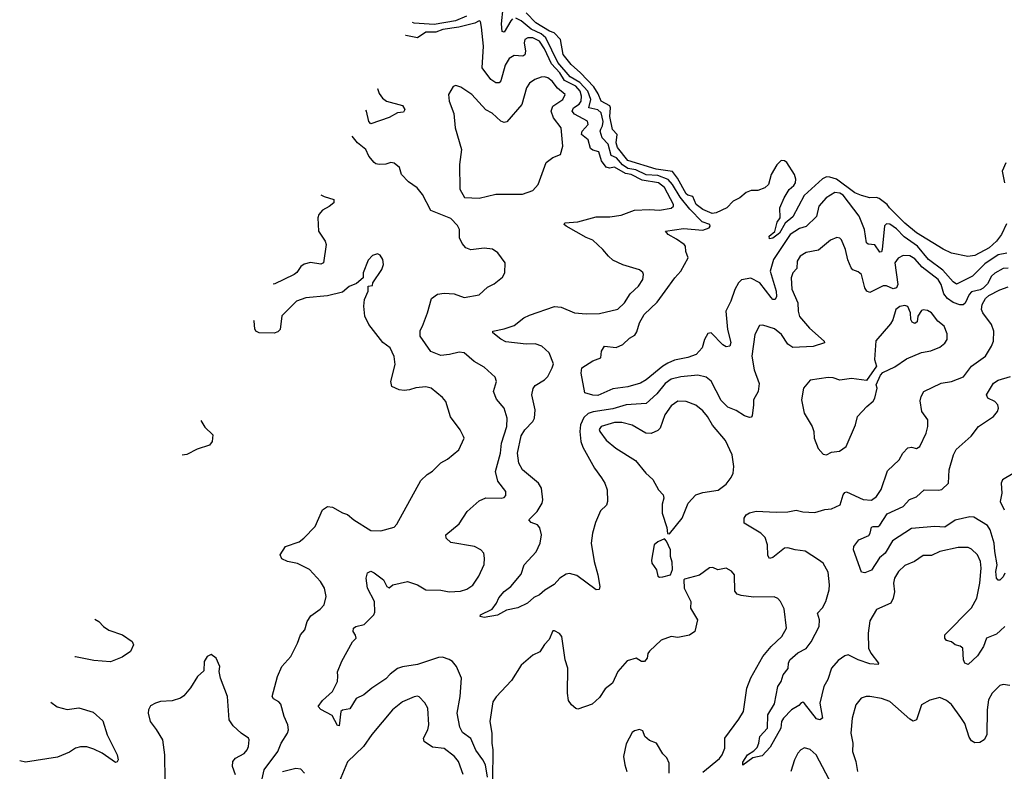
# Model space of a CAD drawing. Extents: x 2220333 to 2384341, y 721037 to 894043.
# Tile 216 of 256: x 2274881 to 2280782, y 859787 to 864293. Entities that reach past the tile are written whole.
import ezdxf

# ---------------------------------------------------------------- set-up
doc = ezdxf.new("R2010")
doc.units = 0

msp = doc.modelspace()

# ---------------------------------------------------------------- linework, layer by layer
at = {"layer": '0CON10XD'}
for points in [[(2277835, 864297.8), (2277823.5, 864286.5), (2277785, 864219.2), (2277772.1, 864222.1), (2277767.7, 864267.7), (2277777.6, 864365)], [(2278241.1, 863975), (2278186.5, 864025), (2278138.5, 864085), (2278122.5, 864175), (2278084.4, 864214.4), (2278056.2, 864225), (2277973.5, 864275), (2277915, 864333.6)], [(2279279.4, 861985), (2279270.8, 861919.2), (2279265, 861910), (2279255, 861908), (2279225, 861917.5), (2279175, 861951.1), (2279125, 861969.6), (2279085, 862010.6), (2279025, 862126.9), (2278995, 862150.9), (2278945, 862161.1), (2278842.7, 862152.7), (2278785, 862138.6), (2278748.8, 862111.2), (2278699.8, 862050.2), (2278635, 861991.5), (2278515, 861984.3), (2278435, 861961), (2278318.2, 861941.8), (2278288.5, 861931.5), (2278261.3, 861908.7), (2278240.7, 861865), (2278238.1, 861825), (2278244.5, 861764.5), (2278255, 861730.5), (2278324.8, 861604.8), (2278366.7, 861546.8), (2278388.2, 861515), (2278401.8, 861475), (2278404, 861405), (2278396.8, 861383.2), (2278361.7, 861348.3), (2278331.7, 861278.3), (2278313.6, 861215), (2278305.6, 861155), (2278323.3, 861045), (2278346, 860965), (2278357.5, 860895), (2278353.9, 860876.1), (2278335, 860874.2), (2278220.2, 860960.2), (2278175, 860973.3), (2278155, 860968.9), (2278117.1, 860945), (2278083.1, 860906.9), (2278027, 860873), (2277995, 860844.6), (2277961.7, 860828.3), (2277924, 860795), (2277865, 860766.7), (2277797.8, 860752.2), (2277745, 860723.3), (2277665, 860709.2), (2277640, 860715), (2277642.5, 860725), (2277711.2, 860758.8), (2277737.5, 860795), (2277752.3, 860827.7), (2277784.3, 860865), (2277824.4, 860895.6), (2277885, 860968.8), (2277904.3, 861025), (2277975, 861102), (2278000.6, 861155), (2278007.1, 861205), (2277997.4, 861247.4), (2277984, 861264), (2277945, 861278.5), (2277932.5, 861295), (2277981.9, 861345), (2278011.9, 861395), (2278015.6, 861415), (2278008.6, 861485), (2277989.2, 861515), (2277894.4, 861595), (2277871.2, 861635), (2277864.6, 861694.6), (2277885, 861797.5), (2277907.7, 861835), (2277955.8, 861884.2), (2277965.4, 861905), (2277969.5, 861955), (2277950.5, 862045), (2277958.5, 862081.5), (2277970.6, 862099.4), (2278025.8, 862135), (2278045, 862154.3), (2278072.2, 862205), (2278079.2, 862230.8), (2278053.5, 862295), (2278010, 862335), (2277970.4, 862349.6), (2277915, 862348.4), (2277795, 862361.9), (2277765, 862377.1), (2277716.7, 862415), (2277716.7, 862425), (2277785, 862439.4), (2277845, 862460), (2277902, 862505), (2277935, 862521.9), (2278085, 862573.2), (2278125, 862569.3), (2278205, 862535.9), (2278275, 862529.1), (2278355, 862532.1), (2278465, 862557.1), (2278504.5, 862595), (2278539.9, 862650.1), (2278590, 862695), (2278616, 862735), (2278620, 862765), (2278615, 862777.5), (2278595, 862793.3), (2278495, 862823.5), (2278435, 862851.5), (2278408.5, 862875), (2278375, 862915.5), (2278315, 862971.1), (2278275, 862987.3), (2278155, 863056.2), (2278143.8, 863065), (2278147.5, 863075), (2278225, 863080.5), (2278335, 863111.1), (2278417.9, 863112.1), (2278485, 863121.9), (2278565, 863151.5), (2278655, 863155.5), (2278715, 863150.4), (2278785, 863163.1), (2278798.5, 863175), (2278798.2, 863185), (2278745, 863286.2), (2278710, 863315), (2278611.1, 863331.1), (2278545, 863364.1), (2278511.4, 863371.4), (2278445, 863409.8), (2278415, 863402.9), (2278395, 863408.9), (2278367.3, 863447.3), (2278351.5, 863501.5), (2278315, 863511.1), (2278301.8, 863521.8), (2278287.5, 863572.5), (2278247.8, 863605), (2278252.5, 863625), (2278287.5, 863665), (2278283.6, 863685), (2278205, 863727.5), (2278192.1, 863745), (2278199.8, 863765), (2278234, 863786), (2278245.8, 863804.2), (2278247.4, 863835), (2278238.6, 863865), (2278213.9, 863895), (2278145, 863929.2), (2278118.2, 863975), (2278067.7, 864027.7), (2278025, 864118.2), (2277995, 864163.7), (2277955, 864185.2), (2277925.3, 864184.7), (2277908.1, 864175), (2277904, 864155), (2277912.5, 864105), (2277907.4, 864082.6), (2277895, 864075.4), (2277845, 864079.1), (2277815, 864061.2), (2277789.2, 864020.8), (2277763.3, 863926.7), (2277754.6, 863915.4), (2277735, 863914.5), (2277705, 863934.4), (2277653.2, 864005), (2277659.6, 864135), (2277648.9, 864248.9), (2277641.7, 864281.7), (2277635, 864286.2), (2277608.1, 864271.9), (2277512.6, 864247.4), (2277415.6, 864235), (2277375, 864219), (2277315, 864218.9), (2277265, 864184.8), (2277195, 864198.2), (2277193.3, 864198.2)], [(2277558, 864315), (2277493.4, 864286.6), (2277365, 864264.5), (2277245, 864272.4), (2277235, 864276.5)], [(2280795.7, 862894.3), (2280745, 862882.8), (2280665, 862828.7), (2280591.6, 862755), (2280495, 862708.5), (2280475, 862721.1), (2280412.4, 862792.4), (2280327, 862855), (2280261.6, 862935), (2280181.7, 862991.7), (2280135, 863040.2), (2280095, 863067.1), (2280075, 863068.9), (2280062.9, 863057.1), (2280050.4, 862915), (2280045, 862901.9), (2280035, 862898.6), (2280005, 862943.5), (2279965, 862947.5), (2279954.7, 862954.7), (2279943.3, 863035), (2279911.2, 863115), (2279815, 863240.7), (2279795, 863252.5), (2279765, 863257.1), (2279714.3, 863225.7), (2279669.6, 863175), (2279655, 863112.5), (2279595, 863053.8), (2279555, 863040.3), (2279498.2, 863005), (2279397.4, 862855), (2279379.2, 862785), (2279414.8, 862665), (2279416.1, 862633.9), (2279408.6, 862615), (2279395, 862616.5), (2279385, 862627.1), (2279315.9, 862715.9), (2279262.9, 862742.9), (2279206.2, 862733.8), (2279188.4, 862715), (2279166.5, 862675), (2279142.7, 862605), (2279112.8, 862545), (2279123.3, 862435), (2279142.7, 862357.3), (2279137.5, 862335), (2279115, 862332.2), (2279095, 862344.5), (2279025, 862416.4), (2279005, 862411.9), (2278984.8, 862375.2), (2278970, 862325), (2278935, 862286.7), (2278885, 862267.1), (2278805, 862251.3), (2278765, 862233.7), (2278734.5, 862215.5), (2278635.6, 862135), (2278600.8, 862115), (2278525, 862091.8), (2278435, 862080), (2278345, 862041.1), (2278315, 862042.5), (2278267, 862057), (2278244.6, 862174.6), (2278249.1, 862205), (2278315, 862247.9), (2278363.3, 862265), (2278368, 862305), (2278385, 862336.2), (2278455, 862328.8), (2278495, 862346.2), (2278535, 862384), (2278567.2, 862402.8), (2278578.7, 862421.3), (2278595, 862476.2), (2278623.3, 862525), (2278700.2, 862599.8), (2278748.9, 862665), (2278806.2, 862745), (2278842.7, 862785), (2278887.1, 862865), (2278872.4, 862902.4), (2278870.8, 862935), (2278862.5, 862945), (2278817.8, 862977.8), (2278766.7, 863005), (2278750, 863025), (2278858.1, 863041.9), (2278975, 863031.5), (2279012, 863045), (2279019.2, 863055), (2279016, 863065), (2278970.4, 863080.4), (2278897.5, 863157.5), (2278838.5, 863228.5), (2278793.5, 863305), (2278766, 863336), (2278705, 863358.3), (2278635, 863362.5), (2278572.8, 863392.8), (2278525, 863401.6), (2278492.5, 863422.5), (2278457.8, 863465), (2278425, 863478.7), (2278407.5, 863547.5), (2278371.5, 863585), (2278360.4, 863625), (2278363.6, 863636.4), (2278373.6, 863656.4), (2278376.8, 863683.2), (2278365.4, 863735), (2278345, 863752.7), (2278292.3, 863765), (2278303.5, 863815), (2278285.1, 863865), (2278237.2, 863917.2), (2278180.3, 863950.3), (2278105, 864036), (2278034.2, 864185), (2278005, 864208.5), (2277946.6, 864236.6), (2277885, 864286.2), (2277855, 864302)], [(2280795, 863069.2), (2280765, 863005.6), (2280734.5, 862965), (2280690, 862925), (2280605, 862880), (2280562.6, 862872.6), (2280465, 862894.3), (2280415, 862916.7), (2280255, 863014.7), (2280185, 863073.2), (2280094.2, 863164.2), (2280080, 863185), (2280031.2, 863221.2), (2280015, 863227.5), (2279975, 863226), (2279925, 863238.8), (2279885, 863255.8), (2279776.4, 863336.4), (2279735, 863350), (2279715, 863350.4), (2279691.1, 863338.9), (2279581.7, 863238.3), (2279515, 863110.4), (2279467.4, 863072.6), (2279435, 863013.1), (2279395, 862983.6), (2279375, 862980), (2279372.5, 862995), (2279406.5, 863023.5), (2279420.5, 863079.5), (2279437.5, 863105), (2279436.7, 863165), (2279462.5, 863225), (2279491.2, 863275), (2279520.8, 863299.2), (2279530, 863315), (2279532.7, 863337.3), (2279524.3, 863365), (2279477.5, 863437.5), (2279465, 863447.8), (2279445, 863449.5), (2279418, 863422), (2279384.6, 863365), (2279367.5, 863305), (2279346, 863286), (2279305, 863268.5), (2279265, 863268.5), (2279235, 863256.6), (2279196.2, 863225), (2279155.6, 863204.4), (2279118.8, 863165), (2279055, 863134.4), (2279031.1, 863131.1), (2278975, 863154.5), (2278935.5, 863185), (2278915, 863234), (2278885, 863240.4), (2278875, 863248.5), (2278823.3, 863343.3), (2278792.2, 863382.2), (2278695, 863396), (2278525, 863449.2), (2278463.2, 863526.8), (2278455.3, 863555), (2278461.8, 863605), (2278434.1, 863635), (2278417.2, 863712.8), (2278421.5, 863765), (2278416.4, 863776.4), (2278365, 863805.5), (2278348.3, 863848.3), (2278321.5, 863891.5), (2278241.1, 863975)], [(2277635, 863224), (2277733.2, 863246.8), (2277893.2, 863246.8), (2277955, 863270), (2277988.1, 863305), (2278035, 863436.7), (2278075, 863467.5), (2278122.5, 863485), (2278135.8, 863535), (2278126.5, 863645), (2278080, 863705), (2278065.9, 863745), (2278075.3, 863774.7), (2278135, 863814.5), (2278150, 863845), (2278103.1, 863883.1), (2278071.1, 863925), (2278045, 863944.4), (2278025, 863950.6), (2278005, 863948.6), (2277968.8, 863935), (2277936.8, 863913.2), (2277918.6, 863885), (2277890, 863785), (2277799.3, 863680.7), (2277785, 863676.9), (2277765, 863684.4), (2277713, 863733), (2277675, 863753.1), (2277590.8, 863845), (2277525, 863889.2), (2277495, 863898), (2277477.7, 863892.3), (2277451.2, 863845), (2277454.4, 863804.4), (2277481.7, 863731.7), (2277491.4, 863645), (2277528.6, 863515), (2277515.8, 863425), (2277517.7, 863277.7), (2277546.2, 863226.2), (2277635, 863224)], [(2277024.8, 863881.5), (2277024.3, 863880.4), (2277035, 863851.1), (2277055, 863823.6), (2277078.6, 863805), (2277175, 863779.5), (2277188.9, 863755), (2277181.2, 863738.8), (2277145, 863735.6), (2277095, 863707.1), (2276985, 863669.2), (2276972.3, 863682.3), (2276959.4, 863745), (2276955.5, 863751.1)], [(2277455.7, 862285.7), (2277405, 862279.2), (2277344, 862304), (2277281.4, 862395), (2277280.5, 862429.5), (2277295.6, 862455), (2277325, 862536.7), (2277347.9, 862622.1), (2277385, 862647.1), (2277425, 862654.4), (2277485, 862649.4), (2277545, 862627.8), (2277635, 862644), (2277685, 862688.8), (2277725, 862710), (2277775, 862750), (2277787.5, 862775), (2277790, 862835), (2277745.5, 862895.5), (2277715, 862917.5), (2277665, 862924.2), (2277585, 862914.2), (2277555, 862926), (2277532, 862952), (2277515.7, 862985), (2277516, 863035), (2277505, 863060), (2277465, 863101.2), (2277345, 863150), (2277294.3, 863245), (2277262, 863285), (2277210.6, 863320.6), (2277168.8, 863365), (2277157, 863407), (2277125, 863433.3), (2277105, 863436.2), (2277075, 863427.5), (2277035, 863425.7), (2277015, 863429.2), (2277005, 863437.5), (2276973.3, 863475), (2276955.6, 863515), (2276905, 863555.6), (2276872.9, 863595.8)], [(2280790.2, 863435), (2280769.4, 863385), (2280781.9, 863315)], [(2276685.1, 863242.8), (2276705, 863232.5), (2276764.2, 863215), (2276764.2, 863195), (2276735, 863173.9), (2276695, 863150.5), (2276673.5, 863125), (2276668.2, 863105), (2276671.8, 863025), (2276712.1, 862965), (2276717.9, 862945), (2276700.8, 862835), (2276685, 862826.9), (2276623.1, 862836.9), (2276585, 862828.2), (2276565.7, 862814.3), (2276541.7, 862778.3), (2276525.5, 862765), (2276405, 862707.3), (2276401, 862708.8)], [(2280805, 862804.3), (2280775, 862801.5), (2280725, 862773.5), (2280704.5, 862755), (2280680.9, 862709.1), (2280655.6, 862684.4), (2280636.8, 862673.2), (2280585, 862660.9), (2280570, 862645), (2280546.8, 862593.2), (2280535, 862584.1), (2280515, 862583.5), (2280475, 862596.9), (2280441.4, 862621.4), (2280419.8, 862649.8), (2280403, 862705), (2280384.9, 862734.9), (2280289.2, 862809.2), (2280245, 862860), (2280215, 862877.2), (2280175, 862878.9), (2280145, 862864.4), (2280126.2, 862835), (2280143.2, 862705), (2280135.5, 862685), (2280115, 862680.4), (2280075, 862698.2), (2280055, 862698), (2279975, 862657.8), (2279958.6, 862665), (2279945.5, 862685), (2279925, 862765.7), (2279905, 862781.5), (2279873.1, 862793.1), (2279863.1, 862805), (2279842.8, 862852.8), (2279829.6, 862915), (2279805, 862973.8), (2279795, 862984), (2279777.7, 862987.7), (2279738.9, 862971.1), (2279668.8, 862911.2), (2279595, 862897.5), (2279557.5, 862875), (2279540.6, 862845), (2279537.6, 862802.4), (2279514.8, 862775.2), (2279504.1, 862745), (2279507.2, 862677.2), (2279544.6, 862595), (2279545.4, 862545), (2279554.7, 862514.7), (2279614.2, 862444.2), (2279701.2, 862365), (2279703.3, 862355), (2279635.3, 862334.7), (2279515, 862328.5), (2279485, 862347.7), (2279446, 862405), (2279405, 862440.4), (2279335, 862461.4), (2279315, 862458.8), (2279285.6, 862405), (2279269.2, 862275), (2279283.1, 862193.1), (2279312.4, 862112.4), (2279305.6, 862065), (2279278.6, 862015), (2279279.4, 861985)], [(2276330, 859725), (2276346.5, 859795), (2276427.9, 859905), (2276446.8, 859955), (2276484.6, 860015), (2276490.7, 860035), (2276487.5, 860065), (2276465.4, 860115), (2276445, 860190), (2276433.8, 860203.8), (2276401.7, 860221.7), (2276394.2, 860235), (2276425.4, 860355), (2276451.5, 860415), (2276504.6, 860475.4), (2276545.5, 860554.5), (2276564.4, 860605), (2276588.9, 860635), (2276603.3, 860685), (2276625, 860720), (2276681.7, 860758.3), (2276704.4, 860785), (2276716.7, 860835), (2276706.7, 860885), (2276683.3, 860925), (2276616.9, 860996.9), (2276545, 861032.5), (2276485, 861045.6), (2276451.1, 861061.1), (2276442, 861085), (2276474, 861135), (2276555, 861162.2), (2276584.3, 861185), (2276650.6, 861255), (2276695.7, 861354.3), (2276725, 861373.8), (2276755, 861370.8), (2276815, 861335.8), (2276845, 861326.2), (2276883.3, 861295), (2276985, 861230.8), (2277045, 861228), (2277125, 861251.2), (2277141.2, 861268.8), (2277285, 861530), (2277323.1, 861566.9), (2277354.3, 861585.7), (2277405, 861636), (2277445, 861657.5), (2277512, 861715), (2277543.8, 861785), (2277541.2, 861795), (2277521.2, 861835), (2277462.5, 861912.5), (2277435, 862003.3), (2277415, 862028), (2277346.7, 862085), (2277315, 862091.2), (2277255, 862085.8), (2277216.8, 862073.2), (2277185, 862070.6), (2277155, 862074.4), (2277110, 862095), (2277105.6, 862125), (2277131.1, 862225), (2277124.4, 862274.4), (2277101.2, 862325), (2277057.3, 862357.3), (2276973.8, 862465), (2276950, 862515), (2276942.9, 862575), (2276948, 862615), (2276970, 862665), (2276970, 862695), (2276995, 862700), (2276997.5, 862715), (2277050, 862795), (2277060, 862825), (2277056.7, 862855), (2277041.7, 862881.7), (2277025, 862888.8), (2276995, 862880), (2276968.3, 862851.7), (2276940, 862775), (2276940, 862745), (2276898.3, 862711.7), (2276855, 862693.8), (2276815, 862660), (2276725, 862637.5), (2276595, 862625.7), (2276540, 862605), (2276452.4, 862517.6), (2276440.8, 862435), (2276428.3, 862421.7), (2276405, 862414.5), (2276315.4, 862415.4), (2276295.7, 862425), (2276289.3, 862439.3), (2276286.7, 862485), (2276284.4, 862489.6)], [(2280783.8, 860656.2), (2280759.1, 860630.9), (2280735, 860610), (2280675.5, 860584.5), (2280657.8, 860535), (2280620.8, 860479.2), (2280565, 860428), (2280545.6, 860435.6), (2280536.7, 860455), (2280532, 860525), (2280516.6, 860536.6), (2280486.7, 860545), (2280465, 860564), (2280435, 860571.4), (2280424.4, 860585), (2280424.3, 860605), (2280585, 860766.5), (2280616.5, 860825), (2280634.7, 860914.7), (2280642.9, 861005), (2280639.6, 861045), (2280620, 861085), (2280585, 861118.6), (2280565, 861128.1), (2280505, 861128.9), (2280395, 861105.5), (2280345, 861080.9), (2280295, 861080.5), (2280244, 861045), (2280185, 861021.2), (2280147.5, 860985), (2280123.8, 860945), (2280118.2, 860915), (2280122.5, 860862.5), (2280115.3, 860824.7), (2280101.1, 860795), (2280015, 860756.7), (2279975, 860690), (2279965.8, 860615), (2279968.5, 860525), (2279981.8, 860495), (2280026.9, 860435), (2280025, 860427.5), (2279975, 860430.8), (2279905, 860454.6), (2279845, 860485.7), (2279825, 860480), (2279785, 860451.4), (2279746.5, 860405), (2279723, 860337), (2279699.2, 860295), (2279676.6, 860195), (2279692, 860105), (2279675, 860095.7), (2279655, 860101.8), (2279585, 860194.2), (2279575, 860202.5), (2279565, 860197.5), (2279549.1, 860180.9), (2279507.1, 860155), (2279457.3, 860105), (2279447.1, 860085), (2279441.6, 860045), (2279378.8, 859931.2), (2279329.6, 859880.4), (2279275, 859867.1), (2279215, 859824), (2279215, 859842.5), (2279243.3, 859885), (2279280.3, 859909.7), (2279299.5, 859930.5), (2279310.8, 859955), (2279316.9, 859995), (2279362.1, 860045), (2279364.3, 860125), (2279405, 860192.5), (2279423.5, 860295), (2279444.5, 860325.5), (2279456.9, 860365), (2279486.8, 860403.2), (2279487.8, 860435), (2279495.2, 860454.8), (2279545, 860497.6), (2279595, 860523.3), (2279625, 860564.3), (2279672.2, 860655), (2279674.7, 860694.7), (2279661.1, 860735), (2279692.7, 860767.3), (2279712.3, 860805), (2279732.7, 860875), (2279734.6, 860904.6), (2279725, 860981.2), (2279695, 861034), (2279668, 861055), (2279587.6, 861107.6), (2279527.5, 861115), (2279485, 861127.3), (2279465, 861124.5), (2279395, 861068), (2279375, 861062.5), (2279365, 861080), (2279363.1, 861145), (2279348.9, 861188.9), (2279322, 861215), (2279222, 861275), (2279222, 861305), (2279233.8, 861325), (2279255, 861337.1), (2279295, 861346.7), (2279415, 861340.4), (2279485, 861342.9), (2279535, 861352.5), (2279575, 861342.5), (2279645, 861338.5), (2279705, 861357.3), (2279745, 861360), (2279796.9, 861385), (2279816.4, 861445), (2279825, 861459.4), (2279835, 861463.5), (2279935, 861416.2), (2279985, 861413.6), (2280015.5, 861435), (2280044.3, 861475.7), (2280080.9, 861589.1), (2280152, 861655), (2280174.2, 861695), (2280203.6, 861726.4), (2280225, 861729.4), (2280255, 861722.9), (2280275, 861734.2), (2280313.1, 861815), (2280323.3, 861855), (2280324.2, 861895), (2280288, 861945), (2280277.3, 862007.3), (2280282.5, 862035), (2280300, 862065), (2280404, 862115), (2280465, 862123.1), (2280537.1, 862152.9), (2280585, 862215.6), (2280668.6, 862275), (2280705, 862336), (2280716.5, 862365), (2280719.4, 862425), (2280705.6, 862465), (2280652.9, 862535), (2280645.7, 862555), (2280649.4, 862585), (2280668.6, 862621.4), (2280689.4, 862640.6), (2280755, 862674), (2280805, 862691.2)], [(2279715, 861683.8), (2279745, 861700.8), (2279794.3, 861705.7), (2279833.8, 861735), (2279889.2, 861865), (2279900.8, 861915), (2279956.7, 861975), (2279995, 862006), (2280005.4, 862024.6), (2280020, 862085), (2280013.3, 862105), (2280038.8, 862161.2), (2280053, 862177), (2280125, 862212), (2280195, 862260.6), (2280285, 862298.6), (2280341.2, 862308.8), (2280395, 862330), (2280425, 862354), (2280438.6, 862375), (2280439.7, 862409.7), (2280420.8, 862455), (2280382.2, 862485), (2280345.9, 862535.9), (2280320.5, 862550.5), (2280295, 862554), (2280285, 862548.8), (2280264, 862515), (2280258.3, 862481.7), (2280245, 862470.8), (2280229.4, 862479.4), (2280221.4, 862495), (2280218.6, 862535), (2280202.7, 862572.7), (2280185, 862579.6), (2280155, 862574), (2280130.8, 862555), (2280114, 862494), (2280100.3, 862469.7), (2280012.1, 862367.9), (2280003.1, 862255), (2280016.2, 862215), (2279955, 862130), (2279865, 862142), (2279795, 862132.2), (2279756.4, 862146.4), (2279725, 862148.1), (2279618, 862132), (2279578, 862085), (2279565.7, 862015), (2279582.5, 861935), (2279630.6, 861855), (2279640, 861825), (2279642, 861785), (2279665, 861722.5), (2279695, 861687.5), (2279715, 861683.8)], [(2277685, 859751.2), (2277672.2, 859825), (2277656.7, 859856.7), (2277613.7, 859913.7), (2277583.6, 859983.6), (2277535, 860020), (2277519.2, 860050.8), (2277502.2, 860135), (2277519.6, 860235), (2277528.2, 860345), (2277498.9, 860415), (2277474.3, 860445), (2277455, 860457.5), (2277415, 860470.5), (2277389.7, 860470.3), (2277265, 860426.7), (2277175, 860414.4), (2277145, 860402.9), (2277100, 860370), (2277075, 860340.8), (2276991.2, 860285), (2276943.8, 860245), (2276897, 860223), (2276858.9, 860161.1), (2276815.6, 860154.4), (2276805, 860146), (2276795, 860060), (2276785, 860062.5), (2276752.4, 860122.4), (2276685, 860157.1), (2276670, 860175), (2276695, 860211.2), (2276756, 860265), (2276785.6, 860325), (2276786.7, 860356.7), (2276785.8, 860384.2), (2276812.1, 860447.9), (2276875.9, 860564.1), (2276896.2, 860585), (2276893.6, 860603.6), (2276879.2, 860625), (2276882, 860645), (2276895, 860656), (2276945, 860668), (2277002, 860725), (2277008.1, 860741.9), (2277006.5, 860805), (2276964.2, 860885.8), (2276957.5, 860945), (2276965, 860976.7), (2276985, 860986), (2277005, 860976.9), (2277061.4, 860935), (2277080.8, 860895), (2277095, 860886.7), (2277117.5, 860905), (2277205, 860925.7), (2277265, 860905.6), (2277315, 860874.6), (2277405, 860874), (2277455, 860863.6), (2277523, 860867), (2277560.6, 860879.4), (2277596, 860904), (2277632, 860958), (2277663.4, 861026.6), (2277666.9, 861065), (2277662, 861095), (2277645, 861115.8), (2277605.5, 861135.5), (2277465, 861159.4), (2277436.2, 861185), (2277433.8, 861205), (2277515, 861270), (2277562.5, 861345), (2277635, 861409.4), (2277675, 861426.9), (2277766.3, 861423.7), (2277785, 861429.2), (2277795, 861440), (2277794.2, 861465), (2277746.4, 861526.4), (2277732.9, 861585), (2277761.8, 861695), (2277768.6, 861755), (2277800.7, 861855), (2277802.2, 861905), (2277784.2, 861965), (2277737.9, 862017.9), (2277719.2, 862065), (2277738.6, 862125), (2277730.9, 862150.9), (2277665, 862210.6), (2277603.9, 862243.9), (2277545, 862295.6), (2277515, 862300), (2277455.7, 862285.7)], [(2280783.9, 860975), (2280775, 860954), (2280755, 860932.5), (2280745, 860932.5), (2280734.6, 860944.6), (2280731.3, 860985), (2280739.5, 861025), (2280724.1, 861105), (2280721.1, 861155), (2280696.5, 861235), (2280680.2, 861260.2), (2280598.5, 861311.5), (2280575, 861312.2), (2280487.1, 861292.9), (2280425, 861251.2), (2280365.2, 861255.2), (2280225, 861242.5), (2280112, 861168), (2280067.5, 861095), (2280032.6, 861067.4), (2279985, 860993.8), (2279945, 860977.5), (2279925, 860980), (2279877.1, 861115), (2279880, 861135), (2279909.5, 861175), (2279968.9, 861201.1), (2279978.5, 861215), (2279985, 861250), (2279995, 861255.5), (2280025, 861254.5), (2280035, 861262.5), (2280079.9, 861330.1), (2280176, 861375), (2280213.9, 861416.1), (2280255, 861433.6), (2280302, 861475), (2280387.8, 861472.2), (2280407, 861477), (2280447.1, 861515), (2280451.9, 861595), (2280476.7, 861685), (2280493.1, 861716.9), (2280583.5, 861796.5), (2280626.4, 861853.6), (2280717.5, 861915), (2280741.1, 861945), (2280746.7, 861965), (2280742.5, 861985), (2280724.4, 862004.4), (2280683.8, 862025), (2280674.3, 862045), (2280716.9, 862115), (2280745, 862131.5), (2280819.2, 862155)], [(2278775, 861210), (2278851.2, 861305), (2278886, 861395), (2278933.3, 861445), (2278975, 861458), (2279066.8, 861473.2), (2279115, 861508), (2279145, 861548.8), (2279155.6, 861575), (2279160, 861615), (2279150.6, 861685), (2279110.7, 861770.7), (2279033, 861863), (2279002.7, 861915), (2278975, 861948.1), (2278932.6, 861982.6), (2278873.9, 862003.9), (2278825, 862005.4), (2278785, 861977.8), (2278747.5, 861925), (2278718.9, 861845), (2278705, 861831.1), (2278665, 861811.5), (2278633.6, 861813.6), (2278551.7, 861861.7), (2278489.2, 861879.2), (2278445, 861877.4), (2278365.5, 861854.5), (2278354.4, 861835.6), (2278357.1, 861825), (2278395, 861773.1), (2278454.2, 861725), (2278570.9, 861650.9), (2278634, 861575), (2278675, 861536.2), (2278710, 861475), (2278736.2, 861445), (2278741.2, 861425), (2278730.5, 861389.5), (2278732, 861335), (2278759.3, 861249.3), (2278763, 861213), (2278775, 861210)], [(2275965.9, 861890.9), (2275990.4, 861850.4), (2276038.8, 861805), (2276033.3, 861765), (2276017.3, 861742.7), (2275945, 861718), (2275883.2, 861686.8), (2275854.9, 861682.3)], [(2280835, 861572.5), (2280770, 861535), (2280763.1, 861515), (2280767.6, 861455), (2280757.1, 861405), (2280781.7, 861355)], [(2278715, 860951.2), (2278735, 860953.3), (2278780, 860965), (2278793, 860997), (2278791.7, 861041.7), (2278780, 861075), (2278780, 861115), (2278757, 861167), (2278745, 861180), (2278705, 861162.5), (2278682.5, 861145), (2278666.4, 861053.6), (2278670, 861035), (2278696.2, 860995), (2278705, 860957.5), (2278715, 860951.2)], [(2278975, 859781.4), (2279075.3, 859864.7), (2279091.1, 859885), (2279106.8, 859926.8), (2279105.8, 859985), (2279190.7, 860099.3), (2279217.7, 860145), (2279239.1, 860285), (2279262.8, 860347.2), (2279334.2, 860475.8), (2279384.2, 860535.8), (2279447.5, 860595), (2279476.5, 860645), (2279461.2, 860761.2), (2279441.2, 860805), (2279425, 860824), (2279402.7, 860832.7), (2279277.9, 860832.1), (2279205, 860841.1), (2279180, 860850), (2279166.4, 860866.4), (2279164.2, 860965), (2279146.8, 860986.8), (2279115, 861004), (2279065, 860995.8), (2279035, 861008), (2279015, 861007.5), (2278955, 860962.5), (2278865, 860940), (2278860, 860935), (2278863.3, 860885), (2278903.3, 860805), (2278900, 860765), (2278942.5, 860695), (2278927.5, 860625), (2278895, 860604), (2278825, 860590), (2278785, 860596.2), (2278725.8, 860574.2), (2278655, 860506.7), (2278645.9, 860494.1), (2278640.8, 860465), (2278625, 860445.8), (2278607.5, 860445), (2278575, 860465.7), (2278521.1, 860448.9), (2278465.7, 860385), (2278434.1, 860315.9), (2278389.1, 860280.9), (2278355, 860228.8), (2278311.2, 860188.8), (2278225, 860160), (2278213, 860163), (2278187.5, 860185), (2278169.3, 860210.7), (2278164.3, 860255), (2278166, 860405), (2278150, 860455), (2278130, 860595), (2278115, 860612.5), (2278085, 860630), (2278075, 860630), (2278053.6, 860576.4), (2278025, 860547.5), (2277997.3, 860502.7), (2277955, 860483.8), (2277885, 860423.8), (2277828.5, 860331.5), (2277735.9, 860234.1), (2277716.9, 860203.1), (2277697.6, 860085), (2277710.6, 860015), (2277709.6, 859955), (2277716.8, 859915), (2277713.3, 859736.7)], [(2275331.6, 860698.6), (2275355.5, 860685.5), (2275382, 860655), (2275415, 860632.5), (2275496.7, 860605), (2275553.8, 860565), (2275562, 860545), (2275544.1, 860505.9), (2275495, 860471.4), (2275425, 860444.4), (2275325, 860451.9), (2275215, 860473.3), (2275211.3, 860472.5)], [(2276173.8, 859765), (2276156.4, 859815), (2276157.8, 859845), (2276173.8, 859866.2), (2276225, 859894.3), (2276244, 859915), (2276252.5, 859935), (2276256, 859975), (2276251.2, 859985), (2276207.1, 860015), (2276159.3, 860059.3), (2276136.9, 860095), (2276125.8, 860235), (2276083.8, 860345), (2276076.7, 860385), (2276080, 860415), (2276057.5, 860465), (2276028.3, 860488.3), (2276003.6, 860476.4), (2275986.7, 860445), (2275985, 860390), (2275946.7, 860355), (2275905, 860286.7), (2275865, 860240), (2275845, 860226), (2275795, 860208.8), (2275724.1, 860205.9), (2275693.6, 860196.4), (2275665, 860180), (2275652.5, 860155), (2275650, 860135), (2275663.3, 860085), (2275698.7, 860038.7), (2275735.5, 859975.5), (2275748.1, 859885), (2275750.8, 859735)], [(2280815, 860302.5), (2280775, 860308), (2280755, 860302), (2280708.6, 860255), (2280687.8, 860215), (2280678.9, 860155), (2280677.1, 860005), (2280660.8, 859975), (2280635, 859959.4), (2280605, 859957.5), (2280585, 859970), (2280571.7, 859991.7), (2280545, 860073.8), (2280520.5, 860110.5), (2280465, 860188.6), (2280435, 860210.8), (2280395, 860228.8), (2280335, 860214), (2280285, 860186), (2280255, 860096.7), (2280235, 860088.6), (2280215, 860099.4), (2280095, 860205.7), (2280046.1, 860223.9), (2279975.8, 860235.8), (2279954.1, 860235.9), (2279923.9, 860226.1), (2279891.2, 860185), (2279868.9, 860105), (2279862.2, 860015), (2279873.5, 859955), (2279872.5, 859905), (2279892.5, 859845), (2279902.5, 859785)], [(2275067.4, 860202.1), (2275105, 860173.1), (2275165, 860158.5), (2275235, 860168.5), (2275320.9, 860140.9), (2275379.8, 860089.8), (2275405.6, 860005), (2275465, 859886.7), (2275470, 859855), (2275465, 859844), (2275455, 859840.8), (2275374.3, 859895), (2275325, 859920), (2275283.4, 859933.4), (2275245, 859934.5), (2275215, 859925.6), (2275178.1, 859901.9), (2275107.6, 859872.4), (2274915, 859841.2), (2274880.5, 859850.8)], [(2277538.8, 859768.8), (2277509.6, 859845), (2277485.6, 859875), (2277425, 859923.5), (2277355, 859931.8), (2277305.4, 859965.4), (2277300, 859985), (2277326.5, 860035), (2277332.7, 860065), (2277327.3, 860165), (2277308.1, 860198.1), (2277275, 860233.3), (2277265, 860238), (2277245, 860234.2), (2277175, 860204.5), (2277115, 860155.6), (2276991.3, 860008.7), (2276941.5, 859935), (2276846.1, 859843.9), (2276795.9, 859725)], [(2278772.9, 859775), (2278773.8, 859835), (2278758.3, 859868.3), (2278735, 859892.5), (2278697.5, 859955), (2278655, 859972.5), (2278627.5, 859995), (2278615, 860030), (2278595, 860037.5), (2278565, 860030), (2278550.5, 860019.5), (2278515, 859952.5), (2278499.2, 859875), (2278508, 859825), (2278519.2, 859785)], [(2279749.6, 859705), (2279654.4, 859885), (2279618.6, 859918.6), (2279585, 859926.9), (2279562, 859915), (2279544.3, 859895), (2279523.6, 859856.4), (2279503.1, 859785)], [(2276587.1, 859775), (2276565, 859800.8), (2276535, 859804.5), (2276455, 859783.1)]]:
    msp.add_lwpolyline(points, dxfattribs=at)

doc.saveas('drawing.dxf')
